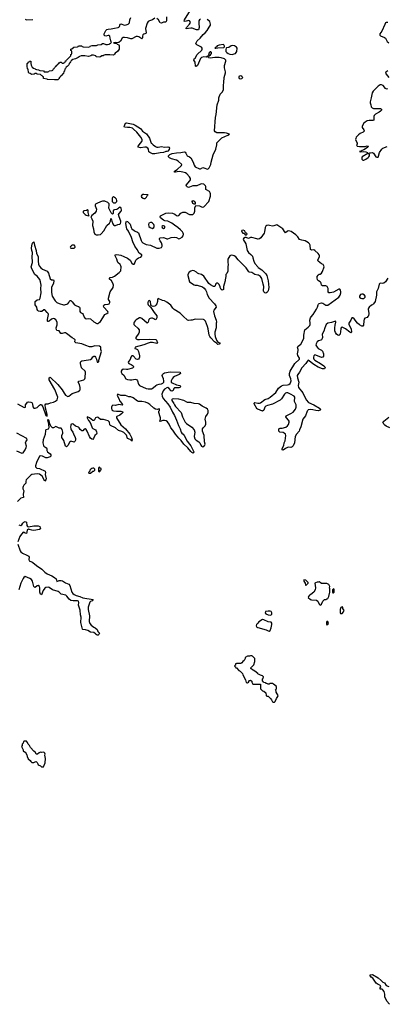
# Model space of a CAD drawing. Header units: inches. Extents: x 2494115 to 2685112, y 774173 to 915163.
# Tile 155 of 215: x 2655628 to 2662380, y 824170 to 842272. Entities that reach past the tile are written whole.
import ezdxf

# ---------------------------------------------------------------- set-up
doc = ezdxf.new("R2010")
doc.units = ezdxf.units.IN
doc.header["$MEASUREMENT"] = 0
for name, color, linetype in [('C6852', 7, 'Continuous'), ('C6853', 7, 'Continuous'), ('C6854', 7, 'Continuous'), ('C6862', 7, 'Continuous'), ('C6863', 7, 'Continuous'), ('C6864', 7, 'Continuous')]:
    doc.layers.add(name, color=color, linetype=linetype)

msp = doc.modelspace()

# ---------------------------------------------------------------- linework, layer by layer
at = {"layer": 'C6852', "color": 5, "elevation": 40}
msp.add_lwpolyline([(2655750, 829006), (2655710, 829006), (2655698, 829002), (2655694, 828970), (2655674, 828950), (2655674, 828930), (2655662, 828910), (2655694, 828850), (2655694, 828830), (2655713, 828813), (2655731, 828811), (2655757, 828757), (2655764, 828724), (2655785, 828685), (2655822, 828650), (2655830, 828634), (2655850, 828614), (2655887, 828613), (2655909, 828631), (2655930, 828634), (2655950, 828614), (2655958, 828590), (2655970, 828572), (2656010, 828554), (2656030, 828534), (2656050, 828534), (2656062, 828538), (2656098, 828610), (2656102, 828690), (2656088, 828750), (2656095, 828770), (2656090, 828786), (2656070, 828806), (2656030, 828798), (2656010, 828806), (2655984, 828796), (2655952, 828768), (2655930, 828768), (2655919, 828799), (2655886, 828826), (2655828, 828890), (2655810, 828926), (2655786, 828950), (2655770, 828986)], close=True, dxfattribs=at)
at = {"layer": 'C6853', "color": 5}
for points, elevation in [([(2655586, 835210), (2655710, 835141), (2655732, 835150), (2655737, 835190), (2655756, 835224), (2655770, 835240), (2655790, 835248), (2655830, 835242), (2655853, 835233), (2655865, 835210), (2655872, 835152), (2655890, 835130), (2655910, 835128), (2655950, 835140), (2655990, 835187), (2656010, 835200), (2656017, 835197), (2656030, 835190), (2656052, 835152), (2656110, 834997), (2656130, 834985), (2656130, 835016), (2656099, 835130), (2656095, 835190), (2656110, 835207), (2656150, 835208), (2656193, 835227), (2656250, 835242), (2656283, 835257), (2656314, 835286), (2656325, 835310), (2656328, 835330), (2656272, 835472), (2656172, 835650), (2656170, 835691), (2656190, 835698), (2656330, 835566), (2656407, 835470), (2656443, 835403), (2656470, 835369), (2656510, 835346), (2656530, 835349), (2656562, 835378), (2656590, 835397), (2656703, 835437), (2656728, 835452), (2656738, 835470), (2656740, 835510), (2656724, 835564), (2656702, 835610), (2656704, 835616), (2656712, 835628), (2656763, 835637), (2656806, 835654), (2656824, 835670), (2656830, 835686), (2656838, 835790), (2656828, 835810), (2656765, 835870), (2656743, 835950), (2656743, 835970), (2656750, 835988), (2656770, 835999), (2656810, 836009), (2656930, 836025), (2656950, 836041), (2656970, 836071), (2656990, 836088), (2657010, 836084), (2657022, 836070), (2657039, 836030), (2657050, 835978), (2657070, 835978), (2657082, 835990), (2657082, 836010), (2657129, 836170), (2657117, 836210), (2657117, 836250), (2657093, 836270), (2657010, 836275), (2656990, 836272), (2656950, 836256), (2656910, 836256), (2656840, 836280), (2656770, 836312), (2656730, 836322), (2656661, 836330), (2656650, 836336), (2656642, 836350), (2656644, 836384), (2656637, 836397), (2656590, 836423), (2656490, 836506), (2656470, 836514), (2656450, 836513), (2656410, 836501), (2656390, 836500), (2656383, 836503), (2656350, 836555), (2656310, 836557), (2656302, 836570), (2656298, 836610), (2656316, 836664), (2656318, 836690), (2656315, 836710), (2656290, 836757), (2656270, 836775), (2656250, 836779), (2656230, 836774), (2656210, 836765), (2656170, 836730), (2656150, 836721), (2656144, 836724), (2656139, 836730), (2656139, 836759), (2656154, 836850), (2656148, 836870), (2656132, 836890), (2656090, 836937), (2656070, 836941), (2656035, 836910), (2656006, 836906), (2655976, 836916), (2655964, 836924), (2655947, 836947), (2655944, 836990), (2655913, 837033), (2655911, 837090), (2655950, 837125), (2655990, 837130), (2656003, 837150), (2656021, 837250), (2656017, 837330), (2656025, 837390), (2656013, 837453), (2655995, 837495), (2655950, 837557), (2655908, 837588), (2655851, 837690), (2655844, 837710), (2655841, 837730), (2655865, 837810), (2655855, 837925), (2655864, 837970), (2655863, 837990), (2655851, 838030), (2655846, 838070), (2655855, 838150), (2655870, 838178), (2655890, 838186), (2655900, 838130), (2655932, 838030), (2655936, 837976), (2655963, 837930), (2655969, 837910), (2655966, 837830), (2655976, 837776), (2655988, 837748), (2656017, 837710), (2656044, 837684), (2656130, 837649), (2656159, 837610), (2656190, 837510), (2656210, 837490), (2656250, 837487), (2656255, 837470), (2656251, 837430), (2656215, 837350), (2656214, 837254), (2656227, 837187), (2656281, 837101), (2656310, 837075), (2656350, 837054), (2656430, 837030), (2656450, 837029), (2656510, 837048), (2656530, 837070), (2656550, 837107), (2656570, 837108), (2656590, 837088), (2656634, 837030), (2656669, 837009), (2656710, 836997), (2656725, 836985), (2656731, 836970), (2656733, 836910), (2656747, 836890), (2656782, 836870), (2656795, 836855), (2656810, 836805), (2656830, 836778), (2656850, 836775), (2656890, 836779), (2656930, 836772), (2656990, 836718), (2657046, 836686), (2657070, 836689), (2657090, 836703), (2657110, 836724), (2657155, 836790), (2657190, 836850), (2657230, 836870), (2657251, 836890), (2657246, 836910), (2657176, 836990), (2657169, 837010), (2657176, 837024), (2657190, 837035), (2657250, 837040), (2657271, 837050), (2657284, 837070), (2657282, 837090), (2657260, 837130), (2657259, 837150), (2657292, 837270), (2657343, 837350), (2657348, 837390), (2657337, 837430), (2657313, 837473), (2657270, 837510), (2657289, 837530), (2657330, 837539), (2657370, 837560), (2657458, 837622), (2657485, 837655), (2657492, 837728), (2657487, 837750), (2657476, 837770), (2657432, 837810), (2657424, 837824), (2657415, 837870), (2657380, 837930), (2657380, 837950), (2657410, 837954), (2657485, 837945), (2657538, 837918), (2657610, 837891), (2657655, 837850), (2657690, 837796), (2657710, 837777), (2657730, 837780), (2657735, 837785), (2657763, 837850), (2657784, 837876), (2657810, 837895), (2657851, 837909), (2657873, 837930), (2657872, 837950), (2657823, 837983), (2657783, 838050), (2657741, 838110), (2657707, 838187), (2657683, 838270), (2657627, 838387), (2657596, 838430), (2657589, 838450), (2657579, 838530), (2657590, 838569), (2657610, 838562), (2657655, 838515), (2657675, 838450), (2657689, 838429), (2657730, 838395), (2657750, 838383), (2657790, 838369), (2657813, 838353), (2657861, 838210), (2657872, 838190), (2657889, 838170), (2657950, 838138), (2658030, 838126), (2658150, 838070), (2658190, 838073), (2658233, 838087), (2658243, 838110), (2658242, 838130), (2658230, 838169), (2658207, 838207), (2658199, 838230), (2658197, 838250), (2658210, 838264), (2658270, 838267), (2658290, 838264), (2658330, 838246), (2658350, 838246), (2658410, 838271), (2658470, 838274), (2658508, 838268), (2658550, 838246), (2658568, 838248), (2658610, 838272), (2658630, 838301), (2658637, 838330), (2658632, 838350), (2658618, 838370), (2658581, 838410), (2658532, 838452), (2658470, 838492), (2658425, 838530), (2658376, 838556), (2658350, 838566), (2658294, 838574), (2658268, 838588), (2658213, 838630), (2658207, 838650), (2658215, 838665), (2658310, 838716), (2658360, 838720), (2658433, 838713), (2658475, 838695), (2658510, 838672), (2658530, 838667), (2658550, 838675), (2658590, 838715), (2658627, 838733), (2658650, 838736), (2658670, 838732), (2658750, 838691), (2658770, 838688), (2658808, 838692), (2658830, 838714), (2658846, 838750), (2658846, 838814), (2658855, 838845), (2658865, 838855), (2658930, 838850), (2658970, 838832), (2658993, 838827), (2659010, 838832), (2659104, 838930), (2659131, 839030), (2659133, 839073), (2659129, 839090), (2659113, 839113), (2659050, 839150), (2659045, 839170), (2659048, 839208), (2659040, 839220), (2659008, 839248), (2658970, 839255), (2658949, 839250), (2658883, 839217), (2658810, 839215), (2658750, 839191), (2658731, 839189), (2658702, 839202), (2658692, 839210), (2658687, 839230), (2658754, 839310), (2658763, 839330), (2658764, 839350), (2658750, 839383), (2658700, 839440), (2658676, 839456), (2658650, 839465), (2658570, 839479), (2658523, 839477), (2658490, 839468), (2658472, 839472), (2658470, 839490), (2658519, 839521), (2658603, 839590), (2658605, 839610), (2658541, 839670), (2658511, 839691), (2658414, 839714), (2658377, 839730), (2658364, 839750), (2658363, 839770), (2658383, 839797), (2658428, 839812), (2658510, 839826), (2658589, 839830), (2658650, 839840), (2658670, 839836), (2658681, 839821), (2658705, 839770), (2658750, 839749), (2658771, 839731), (2658812, 839652), (2658830, 839596), (2658853, 839570), (2658930, 839533), (2658950, 839530), (2658990, 839552), (2659010, 839550), (2659075, 839525), (2659092, 839528), (2659111, 839550), (2659138, 839610), (2659143, 839650), (2659181, 839790), (2659230, 839894), (2659249, 839970), (2659249, 840000)], 20), ([(2658051, 840000), (2658079, 839970), (2658121, 839941), (2658150, 839930), (2658170, 839928), (2658230, 839940), (2658290, 839931), (2658350, 839937), (2658369, 839929), (2658381, 839910), (2658374, 839886), (2658346, 839854), (2658333, 839847), (2658310, 839851), (2658298, 839842), (2658269, 839831), (2658210, 839826), (2658110, 839808), (2658070, 839806), (2658017, 839830), (2658003, 839843), (2657992, 839890), (2657980, 839910), (2657950, 839930), (2657929, 839931), (2657850, 839918), (2657804, 839930), (2657804, 839950), (2657846, 840000)], 20), ([(2660000, 838239), (2659982, 838242), (2659890, 838269), (2659870, 838269), (2659830, 838249), (2659790, 838268), (2659770, 838269), (2659738, 838250), (2659731, 838230), (2659779, 838150), (2659804, 838030), (2659830, 837994), (2659875, 837955), (2659902, 837922), (2659913, 837893), (2659926, 837830), (2659948, 837790), (2660000, 837728)], 20), ([(2660000, 837577), (2659950, 837587), (2659910, 837615), (2659890, 837624), (2659851, 837631), (2659839, 837639), (2659791, 837710), (2659639, 837859), (2659597, 837910), (2659570, 837930), (2659550, 837937), (2659510, 837941), (2659488, 837932), (2659452, 837870), (2659451, 837810), (2659456, 837770), (2659451, 837729), (2659451, 837650), (2659431, 837609), (2659412, 837590), (2659412, 837552), (2659401, 837490), (2659405, 837470), (2659381, 837410), (2659371, 837370), (2659371, 837310), (2659350, 837298), (2659326, 837310), (2659308, 837348), (2659308, 837370), (2659288, 837410), (2659270, 837428), (2659250, 837428), (2659230, 837418), (2659210, 837368), (2659190, 837368), (2659130, 837395), (2659102, 837422), (2659010, 837557), (2658970, 837585), (2658919, 837599), (2658892, 837612), (2658873, 837630), (2658830, 837658), (2658802, 837662), (2658770, 837651), (2658743, 837630), (2658716, 837590), (2658715, 837570), (2658750, 837450), (2658830, 837400), (2658850, 837394), (2658890, 837394), (2658983, 837363), (2659018, 837338), (2659043, 837303), (2659057, 837270), (2659070, 837218), (2659107, 837150), (2659208, 837048), (2659231, 837010), (2659238, 836990), (2659193, 836930), (2659190, 836910), (2659206, 836826), (2659239, 836750), (2659242, 836710), (2659237, 836690), (2659236, 836610), (2659214, 836530), (2659210, 836490), (2659216, 836450), (2659242, 836382), (2659265, 836345), (2659302, 836330), (2659302, 836310), (2659295, 836305), (2659270, 836302), (2659246, 836326), (2659205, 836350), (2659142, 836422), (2659122, 836450), (2659111, 836471), (2659092, 836590), (2659080, 836630), (2659039, 836730), (2659017, 836757), (2659002, 836762), (2658853, 836767), (2658799, 836750), (2658773, 836747), (2658730, 836744), (2658710, 836750), (2658630, 836819), (2658576, 836876), (2658466, 836946), (2658440, 836970), (2658402, 837022), (2658330, 837081), (2658290, 837104), (2658250, 837110), (2658170, 837145), (2658162, 837130), (2658158, 837090), (2658145, 837050), (2658130, 837023), (2658110, 837008), (2658082, 837002), (2658064, 837005), (2658052, 837012), (2658039, 837030), (2658030, 837092), (2658010, 837112), (2657990, 837097), (2657982, 837070), (2657982, 837050), (2657990, 837031), (2658038, 836978), (2658098, 836890), (2658146, 836830), (2658146, 836790), (2658130, 836754), (2658110, 836758), (2658093, 836773), (2658070, 836782), (2658050, 836783), (2658024, 836776), (2658010, 836770), (2658002, 836758), (2657990, 836709), (2657970, 836696), (2657870, 836777), (2657850, 836788), (2657830, 836790), (2657770, 836753), (2657750, 836737), (2657729, 836710), (2657723, 836690), (2657727, 836670), (2657742, 836650), (2657799, 836599), (2657820, 836570), (2657825, 836550), (2657825, 836530), (2657818, 836510), (2657764, 836430), (2657761, 836410), (2657765, 836405), (2657790, 836395), (2657830, 836390), (2658010, 836397), (2658130, 836393), (2658143, 836383), (2658159, 836330), (2658150, 836322), (2658070, 836337), (2658024, 836336), (2657990, 836327), (2657910, 836292), (2657748, 836250), (2657744, 836230), (2657770, 836221), (2657790, 836207), (2657812, 836172), (2657827, 836090), (2657828, 836070), (2657822, 836050), (2657810, 836034), (2657793, 836027), (2657770, 836031), (2657710, 836090), (2657686, 836090), (2657668, 836070), (2657656, 836024), (2657625, 835990), (2657618, 835970), (2657634, 835950), (2657674, 835934), (2657711, 835910), (2657721, 835890), (2657717, 835883), (2657697, 835863), (2657610, 835842), (2657590, 835840), (2657530, 835850), (2657502, 835830), (2657491, 835810), (2657491, 835790), (2657502, 835770), (2657549, 835729), (2657570, 835678), (2657578, 835670), (2657610, 835657), (2657650, 835651), (2657690, 835651), (2657750, 835661), (2657776, 835656), (2657794, 835634), (2657810, 835570), (2657829, 835549), (2657950, 835493), (2657990, 835483), (2658052, 835488), (2658078, 835502), (2658130, 835549), (2658150, 835561), (2658190, 835572), (2658230, 835576), (2658258, 835590), (2658273, 835610), (2658278, 835630), (2658270, 835670), (2658250, 835710), (2658247, 835733), (2658250, 835751), (2658270, 835770), (2658290, 835779), (2658390, 835796), (2658574, 835790), (2658579, 835770), (2658555, 835750), (2658470, 835710), (2658447, 835693), (2658429, 835671), (2658410, 835630), (2658412, 835610), (2658430, 835595), (2658510, 835560), (2658568, 835548), (2658587, 835530), (2658568, 835512), (2658553, 835507), (2658470, 835502), (2658458, 835490), (2658448, 835452), (2658430, 835443), (2658408, 835450), (2658370, 835501), (2658350, 835508), (2658330, 835506), (2658290, 835480), (2658265, 835450), (2658241, 835390), (2658243, 835350), (2658265, 835305), (2658350, 835210), (2658390, 835150), (2658434, 835054), (2658470, 834998), (2658510, 834912), (2658544, 834810), (2658574, 834750), (2658591, 834691), (2658608, 834668), (2658633, 834650), (2658650, 834630), (2658702, 834522), (2658750, 834468), (2658770, 834438), (2658810, 834367), (2658824, 834330), (2658821, 834310), (2658810, 834305), (2658790, 834314), (2658770, 834334), (2658718, 834398), (2658640, 834470), (2658595, 834535), (2658550, 834577), (2658489, 834650), (2658443, 834723), (2658403, 834770), (2658374, 834834), (2658341, 834881), (2658318, 834898), (2658290, 834906), (2658256, 834904), (2658210, 834885), (2658201, 834890), (2658213, 834927), (2658214, 834950), (2658211, 834970), (2658183, 835050), (2658185, 835075), (2658195, 835090), (2658199, 835110), (2658190, 835115), (2658154, 835106), (2658122, 835110), (2658090, 835130), (2658017, 835197), (2657981, 835221), (2657938, 835238), (2657872, 835252), (2657810, 835253), (2657790, 835259), (2657710, 835322), (2657670, 835338), (2657630, 835340), (2657570, 835361), (2657483, 835363), (2657430, 835389), (2657418, 835370), (2657422, 835350), (2657449, 835310), (2657470, 835258), (2657510, 835210), (2657519, 835190), (2657510, 835184), (2657450, 835198), (2657390, 835182), (2657337, 835183), (2657319, 835170), (2657313, 835150), (2657313, 835130), (2657322, 835102), (2657333, 835090), (2657350, 835083), (2657404, 835076), (2657490, 835076), (2657517, 835070), (2657522, 835050), (2657506, 835030), (2657470, 835003), (2657410, 834978), (2657403, 834970), (2657403, 834950), (2657486, 834826), (2657526, 834786), (2657572, 834750), (2657651, 834650), (2657684, 834590), (2657692, 834548), (2657690, 834526), (2657682, 834542), (2657670, 834542), (2657655, 834555), (2657611, 834571), (2657591, 834631), (2657573, 834653), (2657541, 834681), (2657503, 834703), (2657440, 834720), (2657388, 834770), (2657295, 834810), (2657286, 834826), (2657275, 834870), (2657250, 834899), (2657170, 834924), (2657130, 834919), (2657110, 834924), (2657070, 834958), (2657050, 834964), (2657020, 834950), (2657004, 834916), (2656995, 834905), (2656970, 834903), (2656910, 834950), (2656870, 834968), (2656867, 834950), (2656890, 834906), (2656924, 834864), (2656937, 834837), (2656958, 834770), (2656970, 834756), (2657019, 834730), (2657033, 834713), (2657038, 834698), (2657044, 834670), (2657039, 834650), (2657010, 834630), (2656986, 834570), (2656970, 834553), (2656950, 834559), (2656930, 834580), (2656912, 834610), (2656870, 834710), (2656850, 834737), (2656830, 834752), (2656813, 834747), (2656790, 834712), (2656770, 834714), (2656741, 834741), (2656723, 834770), (2656710, 834782), (2656650, 834799), (2656610, 834835), (2656590, 834845), (2656570, 834829), (2656566, 834814), (2656562, 834790), (2656566, 834750), (2656574, 834730), (2656606, 834686), (2656619, 834659), (2656646, 834590), (2656651, 834570), (2656650, 834539), (2656642, 834518), (2656630, 834504), (2656570, 834526), (2656560, 834520), (2656550, 834511), (2656510, 834442), (2656490, 834418), (2656470, 834434), (2656436, 834536), (2656400, 834590), (2656400, 834630), (2656419, 834670), (2656421, 834690), (2656410, 834741), (2656390, 834764), (2656350, 834765), (2656290, 834795), (2656250, 834766), (2656230, 834766), (2656202, 834802), (2656184, 834844), (2656162, 834910), (2656150, 834922), (2656141, 834910), (2656157, 834837), (2656162, 834770), (2656153, 834747), (2656110, 834730), (2656103, 834717), (2656095, 834645), (2656056, 834550), (2656052, 834490), (2656064, 834444), (2656073, 834433), (2656109, 834410), (2656119, 834399), (2656125, 834385), (2656128, 834350), (2656137, 834330), (2656185, 834290), (2656197, 834270), (2656200, 834250), (2656185, 834235), (2656130, 834215), (2656110, 834218), (2656047, 834250), (2656010, 834256), (2655992, 834248), (2655934, 834130), (2655918, 834070), (2655921, 834050), (2655930, 834038), (2655945, 834030), (2655990, 834019), (2656095, 833975), (2656099, 833950), (2656096, 833910), (2656111, 833830), (2656109, 833811), (2656090, 833789), (2656040, 833880), (2656019, 833899), (2655990, 833915), (2655950, 833921), (2655850, 833911), (2655830, 833901), (2655748, 833810), (2655740, 833790), (2655739, 833750), (2655705, 833715), (2655691, 833690), (2655686, 833670), (2655688, 833650), (2655702, 833610), (2655692, 833550), (2655698, 833490), (2655650, 833474), (2655586, 833414)], 20), ([(2660000, 835110), (2659990, 835114), (2659933, 835210), (2659935, 835225), (2659950, 835235), (2660000, 835224)], 20), ([(2655570, 834348), (2655670, 834305), (2655690, 834310), (2655730, 834367), (2655747, 834410), (2655750, 834430), (2655736, 834490), (2655741, 834510), (2655767, 834550), (2655759, 834570), (2655573, 834673)], 20), ([(2655610, 832988), (2655650, 832975), (2655670, 832984), (2655687, 833013), (2655706, 833034), (2655730, 833045), (2655750, 833035), (2655761, 832970), (2655774, 832954), (2655790, 832947), (2655890, 832967), (2655966, 832966), (2655995, 832955), (2656006, 832930), (2656007, 832910), (2655990, 832897), (2655890, 832880), (2655850, 832887), (2655810, 832902), (2655790, 832903), (2655765, 832890), (2655750, 832829), (2655730, 832833), (2655710, 832846), (2655690, 832849), (2655641, 832790), (2655630, 832770), (2655591, 832670)], 20), ([(2655595, 832630), (2655635, 832510), (2655647, 832487), (2655682, 832462), (2655761, 832430), (2655797, 832410), (2655804, 832390), (2655798, 832350), (2655803, 832323), (2655816, 832316), (2655850, 832308), (2655870, 832295), (2655939, 832239), (2656033, 832173), (2656090, 832117), (2656130, 832085), (2656216, 832050), (2656270, 832016), (2656295, 831990), (2656310, 831943), (2656350, 831960), (2656390, 831962), (2656414, 831954), (2656470, 831917), (2656533, 831893), (2656550, 831870), (2656588, 831748), (2656605, 831725), (2656627, 831707), (2656666, 831686), (2656730, 831668), (2656790, 831642), (2656978, 831610), (2656958, 831590), (2656930, 831575), (2656919, 831561), (2656886, 831470), (2656887, 831430), (2656908, 831310), (2656907, 831210), (2656919, 831170), (2656940, 831140), (2656990, 831102), (2657016, 831090), (2657050, 831058), (2657063, 831023), (2657092, 830992), (2657082, 830970), (2657070, 830958), (2657050, 830958), (2657030, 830969), (2657022, 830982), (2656987, 831007), (2656930, 831015), (2656882, 831042), (2656836, 831056), (2656790, 831064), (2656783, 831070), (2656752, 831190), (2656750, 831210), (2656759, 831270), (2656757, 831290), (2656747, 831330), (2656739, 831419), (2656711, 831509), (2656716, 831556), (2656710, 831581), (2656690, 831590), (2656610, 831585), (2656570, 831595), (2656538, 831618), (2656495, 831675), (2656476, 831690), (2656391, 831711), (2656350, 831750), (2656337, 831757), (2656230, 831792), (2656170, 831831), (2656150, 831839), (2656110, 831835), (2656090, 831820), (2656061, 831779), (2656030, 831701), (2656010, 831712), (2655997, 831750), (2655995, 831830), (2655990, 831852), (2655970, 831870), (2655950, 831863), (2655910, 831833), (2655899, 831839), (2655889, 831850), (2655865, 831950), (2655842, 831982), (2655817, 831997), (2655730, 832033), (2655705, 832015), (2655690, 831996), (2655650, 831910), (2655613, 831790)], 20), ([(2660000, 831177), (2659980, 831150), (2659974, 831130), (2659977, 831117), (2659984, 831104), (2659996, 831096), (2660000, 831095)], 40), ([(2660000, 830249), (2659950, 830295), (2659886, 830330), (2659882, 830342), (2659866, 830350), (2659882, 830358), (2659886, 830370), (2659900, 830380), (2659930, 830414), (2659948, 830470), (2659946, 830530), (2659906, 830570), (2659890, 830578), (2659870, 830578), (2659850, 830568), (2659810, 830568), (2659772, 830548), (2659770, 830526), (2659752, 830490), (2659725, 830475), (2659710, 830448), (2659690, 830438), (2659610, 830438), (2659594, 830430), (2659593, 830407), (2659578, 830402), (2659574, 830390), (2659578, 830378), (2659593, 830373), (2659598, 830358), (2659610, 830354), (2659654, 830310), (2659677, 830297), (2659722, 830250), (2659725, 830230), (2659778, 830138), (2659790, 830085), (2659810, 830081), (2659828, 830090), (2659850, 830122), (2659870, 830132), (2659894, 830110), (2659894, 830090), (2659913, 830053), (2660000, 830053)], 40)]:
    msp.add_lwpolyline(points, dxfattribs=dict(at, elevation=elevation))
for points, elevation in [([(2657910, 839059), (2657890, 839058), (2657872, 839048), (2657862, 839030), (2657867, 839010), (2657894, 838990), (2657910, 838986), (2657930, 838987), (2657957, 839010), (2657974, 839046), (2657986, 839050)], 40), ([(2657150, 838934), (2657110, 838922), (2657045, 838895), (2657022, 838878), (2657016, 838870), (2657016, 838850), (2657040, 838790), (2657033, 838750), (2657010, 838714), (2656952, 838670), (2656935, 838650), (2656954, 838614), (2656970, 838570), (2656968, 838488), (2656982, 838430), (2656991, 838370), (2657007, 838327), (2657030, 838315), (2657070, 838316), (2657110, 838325), (2657127, 838333), (2657172, 838388), (2657227, 838490), (2657278, 838530), (2657296, 838570), (2657302, 838610), (2657310, 838618), (2657319, 838570), (2657339, 838519), (2657350, 838502), (2657370, 838488), (2657390, 838490), (2657430, 838509), (2657470, 838514), (2657477, 838523), (2657487, 838550), (2657486, 838570), (2657454, 838650), (2657444, 838690), (2657455, 838710), (2657493, 838750), (2657495, 838770), (2657490, 838808), (2657470, 838824), (2657450, 838814), (2657430, 838792), (2657415, 838785), (2657370, 838778), (2657351, 838770), (2657344, 838750), (2657347, 838710), (2657330, 838698), (2657310, 838721), (2657281, 838770), (2657268, 838810), (2657273, 838870), (2657269, 838889), (2657249, 838909), (2657193, 838933)], 40), ([(2657350, 839013), (2657341, 839010), (2657330, 839001), (2657326, 838990), (2657324, 838950), (2657329, 838929), (2657350, 838907), (2657370, 838903), (2657390, 838906), (2657410, 838930), (2657412, 838950), (2657407, 838970), (2657390, 838994)], 40), ([(2658830, 838878), (2658810, 838895), (2658801, 838910), (2658798, 838930), (2658810, 838946), (2658830, 838938), (2658850, 838910), (2658850, 838883)], 20), ([(2656874, 838774), (2656854, 838766), (2656810, 838761), (2656791, 838750), (2656795, 838730), (2656831, 838690), (2656850, 838676), (2656890, 838665), (2656902, 838670), (2656897, 838677), (2656885, 838730), (2656886, 838770)], 40), ([(2658030, 838543), (2658001, 838530), (2657991, 838509), (2658001, 838470), (2658024, 838450), (2658070, 838434), (2658089, 838450), (2658096, 838470), (2658096, 838490), (2658089, 838510), (2658070, 838531), (2658050, 838542)], 40), ([(2658270, 838484), (2658257, 838483), (2658238, 838470), (2658246, 838450), (2658270, 838436), (2658290, 838441), (2658296, 838450), (2658297, 838470), (2658290, 838476)], 40), ([(2659730, 838404), (2659710, 838398), (2659705, 838390), (2659711, 838370), (2659727, 838350), (2659746, 838346), (2659758, 838338), (2659770, 838314), (2659790, 838314), (2659806, 838330), (2659802, 838342), (2659787, 838347), (2659782, 838362), (2659767, 838367), (2659766, 838390)], 20), ([(2656630, 838126), (2656590, 838126), (2656578, 838122), (2656573, 838107), (2656558, 838102), (2656554, 838090), (2656558, 838078), (2656570, 838074), (2656630, 838074), (2656646, 838090), (2656642, 838122)], 40), ([(2658457, 835303), (2658430, 835298), (2658424, 835290), (2658423, 835270), (2658458, 835218), (2658470, 835189), (2658490, 835161), (2658592, 835052), (2658619, 834970), (2658670, 834870), (2658690, 834848), (2658790, 834781), (2658831, 834731), (2658843, 834690), (2658835, 834610), (2658848, 834568), (2658870, 834544), (2658919, 834510), (2658939, 834490), (2658953, 834450), (2658968, 834430), (2658990, 834421), (2659010, 834426), (2659030, 834450), (2659032, 834470), (2659020, 834510), (2659018, 834630), (2658988, 834710), (2658987, 834750), (2658996, 834770), (2659032, 834808), (2659045, 834835), (2659049, 834870), (2659036, 834930), (2659045, 834975), (2659077, 835023), (2659088, 835050), (2659087, 835090), (2659076, 835110), (2659051, 835131), (2658977, 835170), (2658930, 835204), (2658911, 835211), (2658830, 835214), (2658770, 835237), (2658710, 835235), (2658641, 835270), (2658550, 835297)], 40), ([(2656990, 834026), (2656970, 834026), (2656950, 834018), (2656934, 834010), (2656914, 833990), (2656914, 833970), (2656894, 833950), (2656898, 833938), (2656930, 833934), (2656970, 833974), (2656990, 833974), (2657006, 833990), (2657006, 834010)], 40), ([(2657090, 834046), (2657074, 834030), (2657074, 833970), (2657090, 833962), (2657106, 833970), (2657106, 833990), (2657122, 833998), (2657126, 834010), (2657122, 834022), (2657107, 834027), (2657102, 834042)], 40)]:
    msp.add_lwpolyline(points, close=True, dxfattribs=dict(at, elevation=elevation))
at = {"layer": 'C6854', "color": 5}
for points, elevation in [([(2658110, 842303), (2658069, 842271), (2658010, 842254), (2657990, 842242), (2657970, 842210), (2657938, 842110), (2657950, 842029), (2657944, 842016), (2657910, 842009), (2657890, 841993), (2657884, 841970), (2657883, 841937), (2657875, 841925), (2657870, 841923), (2657818, 841958), (2657790, 841966), (2657770, 841963), (2657690, 841923), (2657670, 841919), (2657610, 841940), (2657550, 841946), (2657530, 841943), (2657509, 841930), (2657481, 841879), (2657450, 841855), (2657427, 841847), (2657387, 841853), (2657352, 841850), (2657370, 841838), (2657410, 841834), (2657421, 841821), (2657451, 841810), (2657456, 841790), (2657458, 841730), (2657422, 841690), (2657381, 841659), (2657370, 841638), (2657350, 841618), (2657286, 841626), (2657195, 841625), (2657178, 841622), (2657162, 841610), (2657135, 841605), (2657112, 841590), (2657090, 841582), (2657030, 841590), (2657025, 841605), (2656983, 841623), (2656950, 841622), (2656932, 841610), (2656890, 841598), (2656826, 841606), (2656755, 841605), (2656725, 841595), (2656722, 841590), (2656700, 841580), (2656690, 841569), (2656654, 841550), (2656630, 841549), (2656601, 841539), (2656577, 841523), (2656570, 841509), (2656560, 841500), (2656550, 841478), (2656536, 841464), (2656530, 841442), (2656498, 841410), (2656480, 841400), (2656470, 841378), (2656456, 841364), (2656450, 841328), (2656441, 841319), (2656430, 841284), (2656421, 841279), (2656390, 841242), (2656382, 841238), (2656370, 841218), (2656355, 841205), (2656350, 841189), (2656338, 841182), (2656335, 841170), (2656330, 841168), (2656270, 841165), (2656138, 841170), (2656130, 841178), (2656066, 841190), (2656062, 841222), (2656050, 841226), (2656042, 841242), (2656030, 841246), (2656010, 841266), (2655948, 841268), (2655930, 841286), (2655910, 841286), (2655892, 841268), (2655850, 841266), (2655838, 841270), (2655823, 841283), (2655802, 841290), (2655790, 841302), (2655783, 841363), (2655770, 841370), (2655765, 841415), (2655768, 841428), (2655766, 841470), (2655782, 841478), (2655786, 841490), (2655802, 841498), (2655810, 841512), (2655831, 841510), (2655831, 841470), (2655838, 841438), (2655858, 841398), (2655880, 841380), (2655911, 841370), (2655920, 841360), (2655934, 841354), (2655974, 841350), (2655997, 841337), (2656062, 841330), (2656076, 841316), (2656147, 841313), (2656162, 841318), (2656169, 841330), (2656224, 841336), (2656235, 841345), (2656245, 841355), (2656250, 841371), (2656262, 841378), (2656265, 841390), (2656280, 841400), (2656285, 841410), (2656300, 841420), (2656310, 841435), (2656320, 841440), (2656330, 841456), (2656339, 841461), (2656350, 841482), (2656370, 841492), (2656390, 841492), (2656410, 841474), (2656430, 841474), (2656442, 841478), (2656448, 841492), (2656466, 841494), (2656470, 841514), (2656482, 841518), (2656486, 841530), (2656566, 841610), (2656566, 841630), (2656582, 841638), (2656586, 841650), (2656586, 841690), (2656582, 841702), (2656568, 841708), (2656569, 841729), (2656586, 841734), (2656622, 841770), (2656688, 841772), (2656702, 841778), (2656706, 841790), (2656730, 841794), (2656770, 841794), (2656778, 841778), (2656793, 841773), (2656890, 841770), (2656920, 841780), (2656929, 841790), (2656950, 841798), (2657040, 841800), (2657066, 841810), (2657123, 841817), (2657150, 841832), (2657170, 841832), (2657210, 841816), (2657243, 841817), (2657275, 841825), (2657278, 841830), (2657300, 841840), (2657317, 841863), (2657305, 841885), (2657291, 841930), (2657285, 841970), (2657270, 841982), (2657250, 841982), (2657210, 841972), (2657194, 841974), (2657182, 841990), (2657180, 842010), (2657190, 842040), (2657210, 842072), (2657229, 842091), (2657250, 842099), (2657310, 842102), (2657370, 842118), (2657434, 842126), (2657448, 842132), (2657464, 842150), (2657472, 842188), (2657485, 842195), (2657550, 842173), (2657584, 842176), (2657619, 842190), (2657646, 842214), (2657654, 842270), (2657670, 842310)], 20), ([(2658327, 842327), (2658326, 842254), (2658310, 842228), (2658270, 842224), (2658230, 842209), (2658210, 842213), (2658178, 842270), (2658150, 842296)], 20), ([(2658950, 842284), (2658930, 842272), (2658919, 842250), (2658916, 842210), (2658922, 842130), (2658911, 842089), (2658895, 842085), (2658873, 842087), (2658794, 842114), (2658770, 842116), (2658685, 842105), (2658683, 842110), (2658694, 842130), (2658750, 842192), (2658761, 842210), (2658764, 842230), (2658750, 842254), (2658730, 842255), (2658670, 842242), (2658650, 842247), (2658653, 842270), (2658768, 842450)], 20), ([(2655730, 842282), (2655750, 842272), (2655870, 842274)], 40), ([(2659249, 840000), (2659249, 840010), (2659342, 840098), (2659453, 840150), (2659479, 840170), (2659428, 840188), (2659390, 840193), (2659290, 840190), (2659250, 840194), (2659217, 840210), (2659209, 840230), (2659227, 840473), (2659239, 840530), (2659258, 840710), (2659283, 840790), (2659287, 840833), (2659310, 840902), (2659352, 840948), (2659369, 840990), (2659369, 841069), (2659380, 841120), (2659385, 841210), (2659406, 841294), (2659406, 841314), (2659390, 841390), (2659390, 841430), (2659417, 841510), (2659413, 841530), (2659390, 841550), (2659331, 841571), (2659290, 841577), (2659210, 841578), (2659125, 841565), (2659098, 841570), (2659088, 841588), (2659074, 841594), (2659054, 841586), (2659010, 841590), (2658970, 841576), (2658950, 841558), (2658892, 841430), (2658870, 841410), (2658859, 841419), (2658851, 841490), (2658824, 841530), (2658833, 841550), (2658850, 841568), (2658885, 841635), (2658971, 841710), (2658979, 841730), (2658980, 841750), (2658970, 841770), (2658879, 841810), (2658866, 841830), (2658867, 841850), (2658890, 841882), (2658944, 841930), (2658997, 842003), (2659034, 842030), (2659070, 842071), (2659106, 842134), (2659134, 842170), (2659133, 842190), (2659118, 842238), (2659099, 842259), (2659074, 842274)], 20), ([(2657846, 840000), (2657871, 840030), (2657879, 840050), (2657876, 840070), (2657852, 840112), (2657782, 840202), (2657721, 840261), (2657698, 840278), (2657652, 840292), (2657609, 840289), (2657550, 840299), (2657546, 840310), (2657570, 840371), (2657590, 840378), (2657710, 840353), (2657750, 840333), (2657846, 840270), (2657886, 840226), (2657955, 840175), (2658014, 840094), (2658045, 840005), (2658051, 840000)], 20)]:
    msp.add_lwpolyline(points, dxfattribs=dict(at, elevation=elevation))
at = {"layer": 'C6854', "color": 5, "elevation": 20}
for points in [[(2659370, 841816), (2659290, 841802), (2659255, 841790), (2659245, 841775), (2659232, 841770), (2659214, 841750), (2659230, 841748), (2659265, 841755), (2659376, 841764), (2659389, 841771), (2659393, 841787), (2659379, 841810)], [(2659530, 841797), (2659510, 841793), (2659470, 841764), (2659424, 841756), (2659418, 841750), (2659414, 841726), (2659416, 841690), (2659430, 841668), (2659459, 841650), (2659490, 841639), (2659530, 841634), (2659570, 841642), (2659590, 841653), (2659615, 841690), (2659624, 841750), (2659612, 841770), (2659572, 841790)], [(2659130, 841683), (2659110, 841663), (2659099, 841621), (2659086, 841606), (2659090, 841594), (2659098, 841602), (2659110, 841605), (2659135, 841625), (2659149, 841650), (2659152, 841672), (2659140, 841680)], [(2659690, 841238), (2659664, 841236), (2659653, 841227), (2659652, 841210), (2659662, 841190), (2659690, 841186), (2659706, 841190), (2659726, 841210), (2659706, 841230)]]:
    msp.add_lwpolyline(points, close=True, dxfattribs=at)
at = {"layer": 'C6862', "color": 5}
for points, elevation in [([(2660054, 830000), (2660054, 829970), (2660090, 829934), (2660114, 829930), (2660150, 829894), (2660154, 829850), (2660170, 829834), (2660190, 829834), (2660233, 829793), (2660254, 829770), (2660272, 829732), (2660285, 829725), (2660310, 829725), (2660323, 829737), (2660346, 829794), (2660369, 829830), (2660374, 829850), (2660338, 829910), (2660338, 829930), (2660328, 829950), (2660346, 829970), (2660346, 830000)], 40), ([(2662424, 824170), (2662370, 824225), (2662337, 824310), (2662334, 824354), (2662323, 824403), (2662299, 824439), (2662286, 824446), (2662249, 824450), (2662249, 824471), (2662259, 824490), (2662258, 824510), (2662243, 824523), (2662210, 824535), (2662178, 824558), (2662113, 824653), (2662086, 824670), (2662069, 824689), (2662066, 824690), (2662066, 824710), (2662110, 824715), (2662210, 824659), (2662266, 824610), (2662296, 824576), (2662330, 824565), (2662357, 824517), (2662410, 824495)], 20)]:
    msp.add_lwpolyline(points, dxfattribs=dict(at, elevation=elevation))
at = {"layer": 'C6863', "color": 5}
for points, elevation in [([(2661827, 840000), (2661826, 839990), (2661816, 839970), (2661830, 839950), (2661870, 839941), (2661910, 839939), (2661977, 839943), (2662013, 839953), (2662031, 839950), (2662023, 839930), (2662001, 839910), (2661950, 839882), (2661918, 839870), (2661902, 839858), (2661872, 839850), (2661886, 839846), (2661950, 839848), (2661984, 839844), (2662016, 839830), (2662021, 839810), (2661922, 839750), (2661910, 839730), (2661913, 839710), (2661920, 839700), (2661930, 839689), (2661950, 839692), (2661988, 839710), (2662030, 839738), (2662044, 839750), (2662055, 839770), (2662055, 839795), (2662042, 839810), (2662057, 839823), (2662073, 839827), (2662110, 839828), (2662130, 839819), (2662170, 839754), (2662190, 839745), (2662210, 839748), (2662218, 839761), (2662237, 839830), (2662279, 839890), (2662298, 839910), (2662381, 839939)], 20), ([(2660000, 835224), (2660010, 835222), (2660030, 835222), (2660051, 835229), (2660130, 835287), (2660190, 835310), (2660230, 835335), (2660330, 835419), (2660383, 835497), (2660438, 835542), (2660470, 835556), (2660550, 835557), (2660570, 835566), (2660595, 835585), (2660608, 835612), (2660612, 835630), (2660608, 835670), (2660586, 835730), (2660586, 835770), (2660597, 835810), (2660683, 835950), (2660766, 836034), (2660769, 836050), (2660739, 836099), (2660732, 836130), (2660746, 836190), (2660746, 836210), (2660734, 836250), (2660738, 836262), (2660743, 836270), (2660770, 836286), (2660790, 836308), (2660849, 836410), (2660846, 836474), (2660867, 836570), (2660930, 836617), (2660958, 836650), (2660965, 836670), (2660965, 836690), (2660959, 836750), (2660971, 836790), (2660983, 836810), (2661021, 836850), (2661083, 836950), (2661100, 836990), (2661108, 837030), (2661118, 837042), (2661130, 837052), (2661170, 837065), (2661198, 837058), (2661250, 837024), (2661270, 837022), (2661290, 837026), (2661490, 837168), (2661514, 837210), (2661525, 837250), (2661525, 837270), (2661521, 837301), (2661510, 837321), (2661490, 837318), (2661390, 837263), (2661330, 837249), (2661309, 837249), (2661295, 837270), (2661294, 837330), (2661279, 837370), (2661250, 837381), (2661190, 837381), (2661170, 837389), (2661164, 837430), (2661159, 837439), (2661149, 837450), (2661116, 837470), (2661098, 837490), (2661090, 837526), (2661094, 837550), (2661110, 837577), (2661130, 837591), (2661150, 837596), (2661170, 837611), (2661190, 837641), (2661219, 837730), (2661217, 837750), (2661202, 837770), (2661170, 837782), (2661112, 837830), (2661104, 837850), (2661109, 837870), (2661133, 837910), (2661136, 837930), (2661129, 837950), (2661113, 837973), (2661050, 838032), (2661030, 838040), (2660990, 838038), (2660970, 838049), (2660961, 838130), (2660952, 838150), (2660935, 838170), (2660870, 838207), (2660810, 838216), (2660770, 838230), (2660739, 838279), (2660700, 838320), (2660616, 838376), (2660570, 838389), (2660550, 838385), (2660510, 838355), (2660490, 838376), (2660475, 838410), (2660459, 838430), (2660350, 838498), (2660330, 838497), (2660297, 838483), (2660270, 838477), (2660217, 838490), (2660190, 838492), (2660170, 838487), (2660150, 838474), (2660139, 838450), (2660127, 838373), (2660117, 838350), (2660057, 838263), (2660030, 838243), (2660010, 838238), (2660000, 838239)], 20), ([(2660000, 837728), (2660010, 837716), (2660074, 837674), (2660103, 837650), (2660150, 837599), (2660167, 837570), (2660178, 837518), (2660193, 837470), (2660202, 837350), (2660190, 837290), (2660185, 837275), (2660166, 837254), (2660150, 837247), (2660130, 837249), (2660110, 837270), (2660105, 837290), (2660110, 837370), (2660103, 837410), (2660074, 837514), (2660053, 837553), (2660014, 837574), (2660000, 837577)], 20), ([(2662390, 837523), (2662346, 837454), (2662314, 837426), (2662290, 837421), (2662250, 837427), (2662230, 837413), (2662210, 837330), (2662185, 837270), (2662184, 837210), (2662156, 837090), (2662130, 837048), (2662110, 837029), (2662090, 837022), (2662050, 836989), (2662036, 836970), (2662031, 836950), (2662040, 836870), (2662036, 836830), (2662026, 836814), (2662010, 836799), (2661970, 836784), (2661954, 836766), (2661947, 836733), (2661942, 836658), (2661930, 836637), (2661910, 836635), (2661870, 836660), (2661834, 836694), (2661770, 836772), (2661750, 836790), (2661730, 836794), (2661712, 836750), (2661673, 836690), (2661675, 836670), (2661714, 836590), (2661726, 836530), (2661710, 836516), (2661690, 836526), (2661610, 836590), (2661550, 836621), (2661533, 836607), (2661526, 836590), (2661512, 836488), (2661490, 836465), (2661470, 836472), (2661450, 836492), (2661430, 836520), (2661419, 836550), (2661414, 836610), (2661422, 836658), (2661438, 836710), (2661432, 836730), (2661356, 836704), (2661286, 836690), (2661257, 836670), (2661231, 836610), (2661214, 836546), (2661182, 836490), (2661189, 836430), (2661185, 836410), (2661171, 836389), (2661159, 836381), (2661118, 836370), (2661092, 836350), (2661071, 836310), (2661068, 836290), (2661090, 836250), (2661110, 836230), (2661170, 836199), (2661190, 836178), (2661210, 836130), (2661211, 836089), (2661194, 836066), (2661170, 836061), (2661070, 836105), (2661050, 836108), (2661030, 836093), (2661022, 836070), (2661022, 836050), (2661030, 836030), (2661050, 836010), (2661153, 835953), (2661214, 835910), (2661236, 835890), (2661239, 835870), (2661236, 835864), (2661225, 835855), (2661190, 835853), (2661110, 835885), (2661030, 835932), (2660930, 836011), (2660910, 835990), (2660885, 835950), (2660810, 835870), (2660770, 835794), (2660735, 835750), (2660726, 835730), (2660728, 835690), (2660753, 835610), (2660745, 835545), (2660751, 835511), (2660830, 835410), (2660890, 835283), (2660935, 835235), (2661031, 835191), (2661136, 835130), (2661156, 835110), (2661147, 835093), (2661110, 835083), (2661070, 835085), (2661010, 835101), (2660970, 835107), (2660930, 835099), (2660918, 835090), (2660907, 835073), (2660881, 834990), (2660829, 834930), (2660794, 834790), (2660770, 834730), (2660759, 834710), (2660710, 834655), (2660689, 834610), (2660678, 834490), (2660650, 834437), (2660630, 834417), (2660610, 834410), (2660570, 834414), (2660550, 834410), (2660509, 834391), (2660470, 834361), (2660450, 834366), (2660449, 834390), (2660477, 834443), (2660487, 834490), (2660502, 834530), (2660516, 834630), (2660509, 834650), (2660489, 834670), (2660470, 834680), (2660404, 834690), (2660388, 834708), (2660386, 834734), (2660390, 834751), (2660410, 834764), (2660450, 834763), (2660518, 834782), (2660550, 834808), (2660566, 834830), (2660578, 834870), (2660576, 834890), (2660567, 834910), (2660530, 834950), (2660517, 834970), (2660524, 834990), (2660610, 835030), (2660650, 835059), (2660694, 835110), (2660708, 835150), (2660705, 835190), (2660678, 835250), (2660680, 835330), (2660670, 835349), (2660602, 835390), (2660556, 835410), (2660530, 835413), (2660510, 835405), (2660490, 835390), (2660436, 835304), (2660410, 835280), (2660270, 835204), (2660178, 835182), (2660147, 835170), (2660128, 835150), (2660110, 835095), (2660090, 835077), (2660000, 835110)], 20), ([(2662428, 834770), (2662359, 834799), (2662336, 834816), (2662322, 834830), (2662301, 834870), (2662314, 834890), (2662350, 834913), (2662410, 834967)], 20), ([(2660000, 831095), (2660156, 831056), (2660190, 831036), (2660208, 831032), (2660230, 831045), (2660248, 831092), (2660258, 831150), (2660259, 831179), (2660250, 831198), (2660190, 831204), (2660110, 831241), (2660090, 831243), (2660018, 831202), (2660000, 831177)], 40), ([(2660346, 830000), (2660346, 830010), (2660290, 830058), (2660270, 830066), (2660230, 830066), (2660210, 830058), (2660190, 830058), (2660170, 830066), (2660147, 830067), (2660142, 830082), (2660107, 830087), (2660102, 830102), (2660086, 830110), (2660087, 830147), (2660090, 830154), (2660102, 830158), (2660106, 830190), (2660086, 830210), (2660050, 830222), (2660005, 830245), (2660000, 830249)], 40), ([(2660000, 830053), (2660053, 830053), (2660054, 830000)], 40)]:
    msp.add_lwpolyline(points, dxfattribs=dict(at, elevation=elevation))
for points, elevation in [([(2661910, 837229), (2661890, 837219), (2661867, 837190), (2661867, 837170), (2661892, 837150), (2661914, 837146), (2661950, 837148), (2661975, 837170), (2661973, 837190), (2661959, 837210), (2661930, 837229)], 20), ([(2660850, 831975), (2660845, 831970), (2660845, 831950), (2660872, 831912), (2660878, 831878), (2660890, 831874), (2660928, 831910), (2660927, 831927), (2660886, 831970)], 40), ([(2661130, 831935), (2661111, 831929), (2661090, 831929), (2661061, 831919), (2661052, 831910), (2661061, 831830), (2661056, 831790), (2661031, 831749), (2660976, 831704), (2660952, 831690), (2660932, 831670), (2660925, 831650), (2660970, 831612), (2660990, 831605), (2661080, 831600), (2661104, 831584), (2661130, 831525), (2661150, 831511), (2661170, 831525), (2661196, 831584), (2661230, 831614), (2661250, 831614), (2661270, 831622), (2661290, 831632), (2661297, 831643), (2661309, 831670), (2661328, 831748), (2661327, 831807), (2661318, 831830), (2661326, 831850), (2661308, 831888), (2661270, 831908), (2661170, 831909), (2661150, 831928)], 40), ([(2661390, 831806), (2661374, 831790), (2661374, 831750), (2661378, 831738), (2661390, 831734), (2661406, 831750), (2661406, 831790), (2661402, 831802)], 40), ([(2661550, 831478), (2661530, 831466), (2661514, 831430), (2661514, 831370), (2661518, 831358), (2661550, 831354), (2661576, 831384), (2661586, 831410), (2661566, 831450), (2661566, 831470)], 40), ([(2660210, 831401), (2660190, 831401), (2660145, 831390), (2660136, 831370), (2660151, 831350), (2660190, 831331), (2660230, 831326), (2660249, 831331), (2660257, 831343), (2660257, 831370), (2660248, 831390), (2660230, 831399)], 40), ([(2661290, 831206), (2661270, 831206), (2661262, 831190), (2661262, 831162), (2661270, 831146), (2661290, 831152), (2661302, 831170)], 40)]:
    msp.add_lwpolyline(points, close=True, dxfattribs=dict(at, elevation=elevation))
at = {"layer": 'C6864', "color": 5, "elevation": 20}
for points in [[(2662390, 842218), (2662370, 842223), (2662361, 842219), (2662350, 842214), (2662333, 842187), (2662280, 842060), (2662245, 842010), (2662244, 841990), (2662256, 841976), (2662330, 841947), (2662350, 841931), (2662379, 841870), (2662410, 841846)], [(2662391, 841330), (2662356, 841310), (2662350, 841290), (2662358, 841270), (2662408, 841210)], [(2662387, 841010), (2662370, 840998), (2662350, 841008), (2662303, 841063), (2662277, 841077), (2662250, 841077), (2662210, 841051), (2662121, 840959), (2662102, 840930), (2662086, 840834), (2662064, 840764), (2662064, 840744), (2662079, 840710), (2662085, 840670), (2662102, 840650), (2662130, 840640), (2662257, 840637), (2662273, 840630), (2662272, 840612), (2662255, 840590), (2662229, 840570), (2662165, 840535), (2662139, 840510), (2662131, 840490), (2662132, 840428), (2662117, 840422), (2662050, 840419), (2662012, 840410), (2661974, 840390), (2661952, 840370), (2661925, 840330), (2661919, 840310), (2661920, 840290), (2661951, 840250), (2661958, 840230), (2661955, 840225), (2661936, 840204), (2661880, 840180), (2661850, 840157), (2661810, 840110), (2661801, 840090), (2661796, 840070), (2661802, 840050), (2661827, 840010), (2661827, 840000)]]:
    msp.add_lwpolyline(points, dxfattribs=at)

doc.saveas('drawing.dxf')
